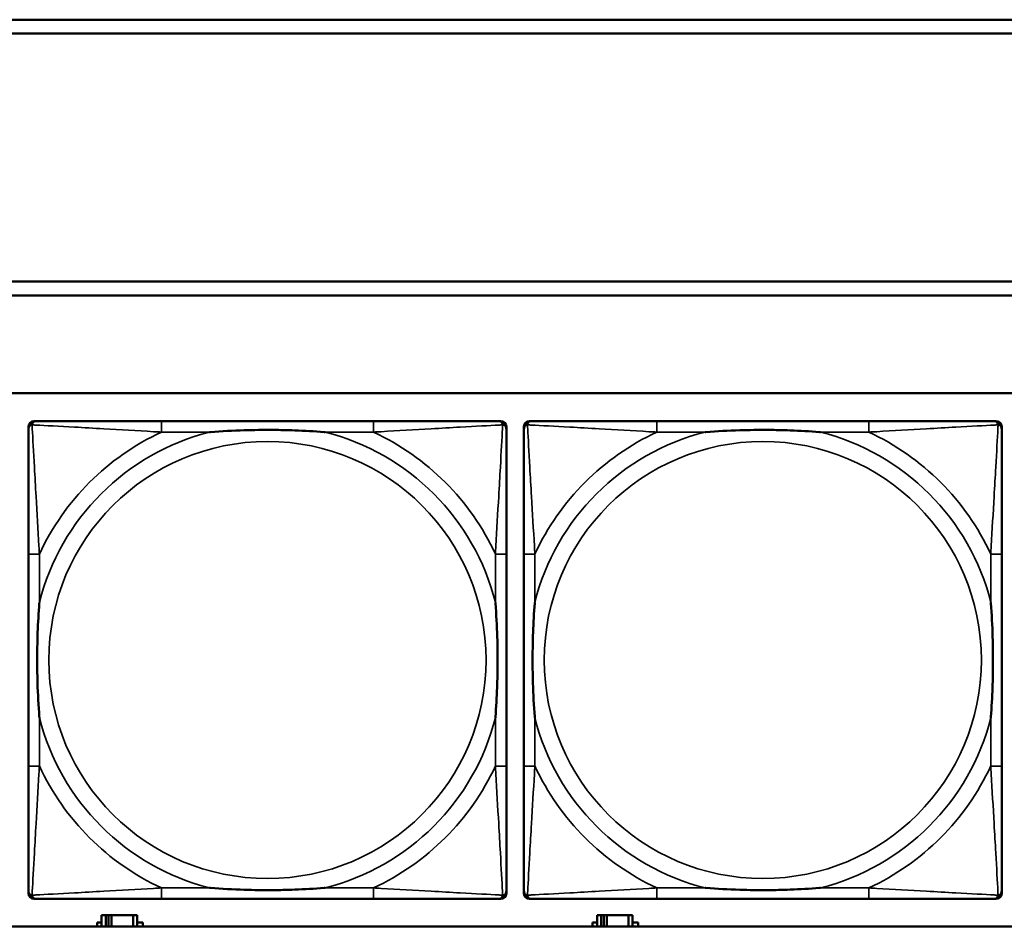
# Model space of a CAD drawing. Header units: inches. Extents: x 1.9 to 64.4, y 1.6 to 69.2.
# Tile 143 of 256: x 35.2 to 36.6, y 49.4 to 50.7. Entities that reach past the tile are written whole.
import ezdxf

# ---------------------------------------------------------------- set-up
doc = ezdxf.new("R2010")
doc.units = ezdxf.units.IN
doc.header["$MEASUREMENT"] = 0
doc.layers.add('Visible (ANSI)', color=7, linetype='Continuous', lineweight=50)
doc.layers.add('Visible Narrow (ANSI)', color=7, linetype='Continuous', lineweight=35)

msp = doc.modelspace()

# ---------------------------------------------------------------- linework, layer by layer
at = {"layer": 'Visible (ANSI)'}
for p, q in [((34.3775, 50.7216), (45.17, 50.7216)), ((45.17, 50.7016), (34.3775, 50.7016)), ((34.155, 50.3463), (45.17, 50.3463)), ((45.17, 50.3263), (34.155, 50.3263)), ((22.395, 50.1863), (45.17, 50.1863)), ((35.2338, 50.146), (35.2378, 50.146)), ((35.7204, 50.146), (35.4165, 50.146)), ((35.8992, 50.146), (35.9031, 50.146)), ((35.9438, 50.146), (35.9478, 50.146)), ((36.4304, 50.146), (36.1265, 50.146)), ((36.6092, 50.146), (36.6131, 50.146)), ((35.2259, 49.4689), (35.2259, 50.1381)), ((35.911, 50.1381), (35.911, 50.1342)), ((35.9359, 49.4689), (35.9359, 50.1381)), ((36.621, 50.1381), (36.621, 50.1342)), ((35.2259, 49.9555), (35.2259, 49.6515)), ((35.911, 49.6515), (35.911, 49.9555)), ((35.9359, 49.9555), (35.9359, 49.6515)), ((36.621, 49.6515), (36.621, 49.9555)), ((35.911, 49.4728), (35.911, 49.4689)), ((36.621, 49.4728), (36.621, 49.4689)), ((35.9031, 49.461), (35.2338, 49.461)), ((35.4165, 49.461), (35.7204, 49.461)), ((36.6131, 49.461), (35.9438, 49.461)), ((36.1265, 49.461), (36.4304, 49.461)), ((35.3367, 49.4376), (35.3309, 49.4376)), ((35.3309, 49.4376), (35.3309, 49.4216)), ((35.3367, 49.4376), (35.3407, 49.4376)), ((35.3367, 49.4216), (35.3367, 49.4376)), ((35.3407, 49.4216), (35.3407, 49.4376)), ((35.3407, 49.4376), (35.3448, 49.4376)), ((35.3448, 49.4376), (35.3448, 49.4216)), ((35.3448, 49.4376), (35.376, 49.4376)), ((35.376, 49.4376), (35.376, 49.4216)), ((35.3819, 49.4376), (35.376, 49.4376)), ((35.3819, 49.4216), (35.3819, 49.4376)), ((36.0467, 49.4376), (36.0409, 49.4376)), ((36.0409, 49.4376), (36.0409, 49.4216)), ((36.0467, 49.4376), (36.0507, 49.4376)), ((36.0467, 49.4216), (36.0467, 49.4376)), ((36.0507, 49.4216), (36.0507, 49.4376)), ((36.0507, 49.4376), (36.0548, 49.4376)), ((36.0548, 49.4376), (36.0548, 49.4216)), ((36.0548, 49.4376), (36.086, 49.4376)), ((36.086, 49.4376), (36.086, 49.4216)), ((36.0919, 49.4376), (36.086, 49.4376)), ((36.0919, 49.4216), (36.0919, 49.4376)), ((45.17, 49.4216), (22.395, 49.4216)), ((35.3244, 49.4216), (35.3244, 49.4271)), ((35.3244, 49.4271), (35.3309, 49.4271)), ((35.3819, 49.4271), (35.39, 49.4271)), ((35.39, 49.4271), (35.39, 49.4216)), ((36.0344, 49.4216), (36.0344, 49.4271)), ((36.0344, 49.4271), (36.0409, 49.4271)), ((36.0919, 49.4271), (36.1, 49.4271)), ((36.1, 49.4271), (36.1, 49.4216))]:
    msp.add_line(p, q, dxfattribs=at)
for centre, radius, start, end in [((35.2338, 50.1381), 0.00787, 90, 180), ((35.2378, 50.1342), 0.0118, 90, 180), ((35.8992, 50.1342), 0.0118, 0, 90), ((35.9031, 50.1381), 0.00787, 0, 90), ((35.9438, 50.1381), 0.00787, 90, 180), ((35.9478, 50.1342), 0.0118, 90, 180), ((36.6092, 50.1342), 0.0118, 0, 90), ((36.6131, 50.1381), 0.00787, 0, 90), ((35.2378, 49.4728), 0.0118, 180, 270), ((35.2338, 49.4689), 0.00787, 180, 270), ((35.8992, 49.4728), 0.0118, 270, 360), ((35.9031, 49.4689), 0.00787, 270, 0), ((35.9478, 49.4728), 0.0118, 180, 270), ((35.9438, 49.4689), 0.00787, 180, 270), ((36.6092, 49.4728), 0.0118, 270, 360), ((36.6131, 49.4689), 0.00787, 270, 0)]:
    msp.add_arc(centre, radius, start, end, dxfattribs=at)
for points, knots in [([(35.4165, 50.146), (35.4129, 50.146), (35.4093, 50.146), (35.4057, 50.146), (35.3725, 50.146), (35.3388, 50.146), (35.308, 50.146), (35.281, 50.146), (35.2555, 50.146), (35.242, 50.146), (35.2404, 50.146), (35.239, 50.146), (35.2378, 50.146)], [0, 0, 0, 0, 0.0272471, 0.0272471, 0.0272471, 0.2790553, 0.2790553, 0.2790553, 0.4988354, 0.4988354, 0.4988354, 0.5252205, 0.5252205, 0.5252205, 0.5252205]), ([(35.8992, 50.146), (35.8843, 50.146), (35.8427, 50.146), (35.802, 50.146), (35.7755, 50.146), (35.7476, 50.146), (35.7204, 50.146)], [-0.5252205, -0.5252205, -0.5252205, -0.5252205, -0.20743, -0.20743, -0.20743, 0, 0, 0, 0]), ([(36.1265, 50.146), (36.1229, 50.146), (36.1193, 50.146), (36.1157, 50.146), (36.0825, 50.146), (36.0488, 50.146), (36.018, 50.146), (35.991, 50.146), (35.9655, 50.146), (35.952, 50.146), (35.9504, 50.146), (35.949, 50.146), (35.9478, 50.146)], [0, 0, 0, 0, 0.0272471, 0.0272471, 0.0272471, 0.2790553, 0.2790553, 0.2790553, 0.4988354, 0.4988354, 0.4988354, 0.5252205, 0.5252205, 0.5252205, 0.5252205]), ([(36.6092, 50.146), (36.5943, 50.146), (36.5527, 50.146), (36.512, 50.146), (36.4855, 50.146), (36.4576, 50.146), (36.4304, 50.146)], [-0.5252205, -0.5252205, -0.5252205, -0.5252205, -0.20743, -0.20743, -0.20743, 0, 0, 0, 0]), ([(35.2259, 50.1342), (35.2259, 50.1193), (35.2259, 50.0777), (35.2259, 50.0371), (35.2259, 50.0105), (35.2259, 49.9827), (35.2259, 49.9555)], [-0.5252205, -0.5252205, -0.5252205, -0.5252205, -0.20743, -0.20743, -0.20743, 0, 0, 0, 0]), ([(35.4857, 50.1303), (35.4861, 50.1303), (35.4866, 50.1303), (35.5031, 50.1316), (35.5191, 50.1324), (35.5421, 50.1331), (35.5488, 50.1333), (35.558, 50.1334), (35.5604, 50.1334), (35.5645, 50.1334), (35.5661, 50.1334), (35.5693, 50.1334), (35.5708, 50.1334), (35.5744, 50.1334), (35.5764, 50.1334), (35.5826, 50.1334), (35.5867, 50.1333), (35.5964, 50.1331), (35.602, 50.1329), (35.6218, 50.1322), (35.6359, 50.1314), (35.6503, 50.1303), (35.6508, 50.1303), (35.6512, 50.1303)], [-0.416114, -0.416114, -0.416114, -0.416114, -0.4127691, -0.4127691, -0.2896446, -0.2896446, -0.2388934, -0.2388934, -0.2201881, -0.2201881, -0.2080204, -0.2080204, -0.196499, -0.196499, -0.1809939, -0.1809939, -0.149741, -0.149741, -0.1073162, -0.1073162, 0, 0, 0.0033356, 0.0033356, 0.0033356, 0.0033356]), ([(35.911, 49.9555), (35.911, 49.959), (35.911, 49.9626), (35.911, 49.9662), (35.911, 49.9994), (35.911, 50.0331), (35.911, 50.064), (35.911, 50.0909), (35.911, 50.1165), (35.911, 50.1299), (35.911, 50.1315), (35.911, 50.133), (35.911, 50.1342)], [0, 0, 0, 0, 0.0272471, 0.0272471, 0.0272471, 0.2790553, 0.2790553, 0.2790553, 0.4988354, 0.4988354, 0.4988354, 0.5252205, 0.5252205, 0.5252205, 0.5252205]), ([(35.9359, 50.1342), (35.9359, 50.1193), (35.9359, 50.0777), (35.9359, 50.0371), (35.9359, 50.0105), (35.9359, 49.9827), (35.9359, 49.9555)], [-0.5252205, -0.5252205, -0.5252205, -0.5252205, -0.20743, -0.20743, -0.20743, 0, 0, 0, 0]), ([(36.1957, 50.1303), (36.1961, 50.1303), (36.1966, 50.1303), (36.2131, 50.1316), (36.2291, 50.1324), (36.2521, 50.1331), (36.2588, 50.1333), (36.268, 50.1334), (36.2704, 50.1334), (36.2745, 50.1334), (36.2761, 50.1334), (36.2793, 50.1334), (36.2808, 50.1334), (36.2844, 50.1334), (36.2864, 50.1334), (36.2926, 50.1334), (36.2967, 50.1333), (36.3064, 50.1331), (36.312, 50.1329), (36.3318, 50.1322), (36.3459, 50.1314), (36.3603, 50.1303), (36.3608, 50.1303), (36.3612, 50.1303)], [-0.416114, -0.416114, -0.416114, -0.416114, -0.4127691, -0.4127691, -0.2896446, -0.2896446, -0.2388934, -0.2388934, -0.2201881, -0.2201881, -0.2080204, -0.2080204, -0.196499, -0.196499, -0.1809939, -0.1809939, -0.149741, -0.149741, -0.1073162, -0.1073162, 0, 0, 0.0033356, 0.0033356, 0.0033356, 0.0033356]), ([(36.621, 49.9555), (36.621, 49.959), (36.621, 49.9626), (36.621, 49.9662), (36.621, 49.9994), (36.621, 50.0331), (36.621, 50.064), (36.621, 50.0909), (36.621, 50.1165), (36.621, 50.1299), (36.621, 50.1315), (36.621, 50.133), (36.621, 50.1342)], [0, 0, 0, 0, 0.0272471, 0.0272471, 0.0272471, 0.2790553, 0.2790553, 0.2790553, 0.4988354, 0.4988354, 0.4988354, 0.5252205, 0.5252205, 0.5252205, 0.5252205]), ([(35.2417, 49.7208), (35.2417, 49.7212), (35.2416, 49.7216), (35.2404, 49.7381), (35.2395, 49.7542), (35.2388, 49.7771), (35.2387, 49.7838), (35.2386, 49.793), (35.2385, 49.7955), (35.2385, 49.7996), (35.2385, 49.8012), (35.2385, 49.8043), (35.2385, 49.8058), (35.2385, 49.8094), (35.2385, 49.8115), (35.2386, 49.8176), (35.2387, 49.8218), (35.2389, 49.8315), (35.239, 49.8371), (35.2397, 49.8569), (35.2405, 49.8709), (35.2416, 49.8854), (35.2417, 49.8858), (35.2417, 49.8862)], [-0.416114, -0.416114, -0.416114, -0.416114, -0.4127691, -0.4127691, -0.2896446, -0.2896446, -0.2388934, -0.2388934, -0.2201881, -0.2201881, -0.2080204, -0.2080204, -0.196499, -0.196499, -0.1809939, -0.1809939, -0.149741, -0.149741, -0.1073162, -0.1073162, 0, 0, 0.0033356, 0.0033356, 0.0033356, 0.0033356]), ([(35.8952, 49.8862), (35.8953, 49.8858), (35.8953, 49.8854), (35.8965, 49.8689), (35.8974, 49.8528), (35.8981, 49.8299), (35.8982, 49.8232), (35.8984, 49.814), (35.8984, 49.8115), (35.8984, 49.8074), (35.8984, 49.8058), (35.8984, 49.8027), (35.8984, 49.8012), (35.8984, 49.7976), (35.8984, 49.7956), (35.8983, 49.7894), (35.8983, 49.7852), (35.8981, 49.7755), (35.8979, 49.7699), (35.8972, 49.7502), (35.8964, 49.7361), (35.8953, 49.7216), (35.8953, 49.7212), (35.8952, 49.7208)], [-0.416114, -0.416114, -0.416114, -0.416114, -0.4127691, -0.4127691, -0.2896446, -0.2896446, -0.2388934, -0.2388934, -0.2201881, -0.2201881, -0.2080204, -0.2080204, -0.196499, -0.196499, -0.1809939, -0.1809939, -0.149741, -0.149741, -0.1073162, -0.1073162, 0, 0, 0.0033356, 0.0033356, 0.0033356, 0.0033356]), ([(35.9517, 49.7208), (35.9517, 49.7212), (35.9516, 49.7216), (35.9504, 49.7381), (35.9495, 49.7542), (35.9488, 49.7771), (35.9487, 49.7838), (35.9486, 49.793), (35.9485, 49.7955), (35.9485, 49.7996), (35.9485, 49.8012), (35.9485, 49.8043), (35.9485, 49.8058), (35.9485, 49.8094), (35.9485, 49.8115), (35.9486, 49.8176), (35.9487, 49.8218), (35.9489, 49.8315), (35.949, 49.8371), (35.9497, 49.8569), (35.9505, 49.8709), (35.9516, 49.8854), (35.9517, 49.8858), (35.9517, 49.8862)], [-0.416114, -0.416114, -0.416114, -0.416114, -0.4127691, -0.4127691, -0.2896446, -0.2896446, -0.2388934, -0.2388934, -0.2201881, -0.2201881, -0.2080204, -0.2080204, -0.196499, -0.196499, -0.1809939, -0.1809939, -0.149741, -0.149741, -0.1073162, -0.1073162, 0, 0, 0.0033356, 0.0033356, 0.0033356, 0.0033356]), ([(36.6052, 49.8862), (36.6053, 49.8858), (36.6053, 49.8854), (36.6065, 49.8689), (36.6074, 49.8528), (36.6081, 49.8299), (36.6082, 49.8232), (36.6084, 49.814), (36.6084, 49.8115), (36.6084, 49.8074), (36.6084, 49.8058), (36.6084, 49.8027), (36.6084, 49.8012), (36.6084, 49.7976), (36.6084, 49.7956), (36.6083, 49.7894), (36.6083, 49.7852), (36.6081, 49.7755), (36.6079, 49.7699), (36.6072, 49.7502), (36.6064, 49.7361), (36.6053, 49.7216), (36.6053, 49.7212), (36.6052, 49.7208)], [-0.416114, -0.416114, -0.416114, -0.416114, -0.4127691, -0.4127691, -0.2896446, -0.2896446, -0.2388934, -0.2388934, -0.2201881, -0.2201881, -0.2080204, -0.2080204, -0.196499, -0.196499, -0.1809939, -0.1809939, -0.149741, -0.149741, -0.1073162, -0.1073162, 0, 0, 0.0033356, 0.0033356, 0.0033356, 0.0033356]), ([(35.2259, 49.6515), (35.2259, 49.6243), (35.2259, 49.5965), (35.2259, 49.5699), (35.2259, 49.5293), (35.2259, 49.4877), (35.2259, 49.4728)], [3.9382945, 3.9382945, 3.9382945, 3.9382945, 4.1457245, 4.1457245, 4.1457245, 4.463515, 4.463515, 4.463515, 4.463515]), ([(35.911, 49.4728), (35.911, 49.4877), (35.911, 49.5293), (35.911, 49.5699), (35.911, 49.5965), (35.911, 49.6243), (35.911, 49.6515)], [-0.5252205, -0.5252205, -0.5252205, -0.5252205, -0.20743, -0.20743, -0.20743, 0, 0, 0, 0]), ([(35.9359, 49.6515), (35.9359, 49.6243), (35.9359, 49.5965), (35.9359, 49.5699), (35.9359, 49.5293), (35.9359, 49.4877), (35.9359, 49.4728)], [3.9382945, 3.9382945, 3.9382945, 3.9382945, 4.1457245, 4.1457245, 4.1457245, 4.463515, 4.463515, 4.463515, 4.463515]), ([(36.621, 49.4728), (36.621, 49.4877), (36.621, 49.5293), (36.621, 49.5699), (36.621, 49.5965), (36.621, 49.6243), (36.621, 49.6515)], [-0.5252205, -0.5252205, -0.5252205, -0.5252205, -0.20743, -0.20743, -0.20743, 0, 0, 0, 0]), ([(35.6512, 49.4767), (35.6508, 49.4767), (35.6503, 49.4767), (35.6359, 49.4756), (35.6218, 49.4748), (35.602, 49.4741), (35.5964, 49.4739), (35.5867, 49.4737), (35.5826, 49.4736), (35.5764, 49.4736), (35.5744, 49.4736), (35.5708, 49.4736), (35.5693, 49.4736), (35.5661, 49.4736), (35.5645, 49.4736), (35.5604, 49.4736), (35.558, 49.4736), (35.5488, 49.4737), (35.5421, 49.4739), (35.5191, 49.4746), (35.5031, 49.4754), (35.4866, 49.4767), (35.4861, 49.4767), (35.4857, 49.4767)], [-0.4149464, -0.4149464, -0.4149464, -0.4149464, -0.41162, -0.41162, -0.3046026, -0.3046026, -0.2622958, -0.2622958, -0.23113, -0.23113, -0.215668, -0.215668, -0.2041787, -0.2041787, -0.1920448, -0.1920448, -0.1733916, -0.1733916, -0.1227817, -0.1227817, 0, 0, 0.0033356, 0.0033356, 0.0033356, 0.0033356]), ([(36.3612, 49.4767), (36.3608, 49.4767), (36.3603, 49.4767), (36.3459, 49.4756), (36.3318, 49.4748), (36.312, 49.4741), (36.3064, 49.4739), (36.2967, 49.4737), (36.2926, 49.4736), (36.2864, 49.4736), (36.2844, 49.4736), (36.2808, 49.4736), (36.2793, 49.4736), (36.2761, 49.4736), (36.2745, 49.4736), (36.2704, 49.4736), (36.268, 49.4736), (36.2588, 49.4737), (36.2521, 49.4739), (36.2291, 49.4746), (36.2131, 49.4754), (36.1966, 49.4767), (36.1961, 49.4767), (36.1957, 49.4767)], [-0.4149464, -0.4149464, -0.4149464, -0.4149464, -0.41162, -0.41162, -0.3046026, -0.3046026, -0.2622958, -0.2622958, -0.23113, -0.23113, -0.215668, -0.215668, -0.2041787, -0.2041787, -0.1920448, -0.1920448, -0.1733916, -0.1733916, -0.1227817, -0.1227817, 0, 0, 0.0033356, 0.0033356, 0.0033356, 0.0033356]), ([(35.2378, 49.461), (35.2526, 49.461), (35.2942, 49.461), (35.3349, 49.461), (35.3614, 49.461), (35.3893, 49.461), (35.4165, 49.461)], [-0.5252205, -0.5252205, -0.5252205, -0.5252205, -0.20743, -0.20743, -0.20743, 0, 0, 0, 0]), ([(35.7204, 49.461), (35.7476, 49.461), (35.7755, 49.461), (35.802, 49.461), (35.8427, 49.461), (35.8843, 49.461), (35.8992, 49.461)], [3.9382945, 3.9382945, 3.9382945, 3.9382945, 4.1457245, 4.1457245, 4.1457245, 4.463515, 4.463515, 4.463515, 4.463515]), ([(35.9478, 49.461), (35.9626, 49.461), (36.0042, 49.461), (36.0449, 49.461), (36.0714, 49.461), (36.0993, 49.461), (36.1265, 49.461)], [-0.5252205, -0.5252205, -0.5252205, -0.5252205, -0.20743, -0.20743, -0.20743, 0, 0, 0, 0]), ([(36.4304, 49.461), (36.4576, 49.461), (36.4855, 49.461), (36.512, 49.461), (36.5527, 49.461), (36.5943, 49.461), (36.6092, 49.461)], [3.9382945, 3.9382945, 3.9382945, 3.9382945, 4.1457245, 4.1457245, 4.1457245, 4.463515, 4.463515, 4.463515, 4.463515])]:
    msp.add_open_spline(points, degree=3, knots=knots, dxfattribs=at)
at = {"layer": 'Visible Narrow (ANSI)'}
for p, q in [((35.4165, 50.146), (35.4165, 50.1303)), ((35.7204, 50.146), (35.7204, 50.1303)), ((36.1265, 50.146), (36.1265, 50.1303)), ((36.4304, 50.146), (36.4304, 50.1303)), ((35.4165, 50.1303), (35.4857, 50.1303)), ((35.6512, 50.1303), (35.7204, 50.1303)), ((36.1265, 50.1303), (36.1957, 50.1303)), ((36.3612, 50.1303), (36.4304, 50.1303)), ((35.2417, 49.9555), (35.2259, 49.9555)), ((35.2417, 49.8862), (35.2417, 49.9555)), ((35.911, 49.9555), (35.8952, 49.9555)), ((35.8952, 49.9555), (35.8952, 49.8862)), ((35.9517, 49.9555), (35.9359, 49.9555)), ((35.9517, 49.8862), (35.9517, 49.9555)), ((36.621, 49.9555), (36.6052, 49.9555)), ((36.6052, 49.9555), (36.6052, 49.8862)), ((35.2417, 49.6515), (35.2417, 49.7208)), ((35.8952, 49.7208), (35.8952, 49.6515)), ((35.9517, 49.6515), (35.9517, 49.7208)), ((36.6052, 49.7208), (36.6052, 49.6515)), ((35.2417, 49.6515), (35.2259, 49.6515)), ((35.911, 49.6515), (35.8952, 49.6515)), ((35.9517, 49.6515), (35.9359, 49.6515)), ((36.621, 49.6515), (36.6052, 49.6515)), ((35.4165, 49.4767), (35.4165, 49.461)), ((35.4857, 49.4767), (35.4165, 49.4767)), ((35.7204, 49.4767), (35.6512, 49.4767)), ((35.7204, 49.4767), (35.7204, 49.461)), ((36.1265, 49.4767), (36.1265, 49.461)), ((36.1957, 49.4767), (36.1265, 49.4767)), ((36.4304, 49.4767), (36.3612, 49.4767)), ((36.4304, 49.4767), (36.4304, 49.461))]:
    msp.add_line(p, q, dxfattribs=at)
for centre in [(35.5685, 49.8035), (36.2785, 49.8035)]:
    msp.add_circle(centre, 0.3133, dxfattribs=at)
for centre, radius, start, end in [((35.5685, 49.8035), 0.3371, 104.2103, 165.7897), ((35.5685, 49.8035), 0.3604, 114.9407, 155.0593), ((35.5685, 49.8035), 0.3371, 14.2103, 75.7897), ((35.5685, 49.8035), 0.3604, 24.9407, 65.0593), ((36.2785, 49.8035), 0.3371, 104.2103, 165.7897), ((36.2785, 49.8035), 0.3604, 114.9407, 155.0593), ((36.2785, 49.8035), 0.3371, 14.2103, 75.7897), ((36.2785, 49.8035), 0.3604, 24.9407, 65.0593), ((35.5685, 49.8035), 0.3371, 194.2103, 255.7897), ((35.5685, 49.8035), 0.3371, 284.2103, 345.7897), ((36.2785, 49.8035), 0.3371, 194.2103, 255.7897), ((36.2785, 49.8035), 0.3371, 284.2103, 345.7897), ((35.5685, 49.8035), 0.3604, 204.9407, 245.0593), ((35.5685, 49.8035), 0.3604, 294.9407, 335.0593), ((36.2785, 49.8035), 0.3604, 204.9407, 245.0593), ((36.2785, 49.8035), 0.3604, 294.9407, 335.0593)]:
    msp.add_arc(centre, radius, start, end, dxfattribs=at)
for points, knots in [([(35.2259, 50.1342), (35.2259, 50.1348), (35.226, 50.1354), (35.2263, 50.1364), (35.2264, 50.1368), (35.2268, 50.1375), (35.2269, 50.1377), (35.2272, 50.1381), (35.2273, 50.1382), (35.2276, 50.1386), (35.2278, 50.1389), (35.2286, 50.1395), (35.2291, 50.1398), (35.2301, 50.1403), (35.2306, 50.1406), (35.2312, 50.1407)], [-0.02627331, -0.02627331, -0.02627331, -0.02627331, -0.02158775, -0.02158775, -0.01736415, -0.01736415, -0.0147244, -0.0147244, -0.01307456, -0.01307456, -0.00977487, -0.00977487, -0.00449537, -0.00449537, 0.00012419, 0.00012419, 0.00012419, 0.00012419]), ([(35.2312, 50.1407), (35.2314, 50.1413), (35.2316, 50.1419), (35.2322, 50.1429), (35.2325, 50.1434), (35.2331, 50.1441), (35.2333, 50.1444), (35.2338, 50.1447), (35.2339, 50.1448), (35.2343, 50.1451), (35.2345, 50.1452), (35.2352, 50.1455), (35.2356, 50.1457), (35.2366, 50.1459), (35.2371, 50.146), (35.2378, 50.146)], [-0.00012419, -0.00012419, -0.00012419, -0.00012419, 0.00449537, 0.00449537, 0.00977487, 0.00977487, 0.01307456, 0.01307456, 0.0147244, 0.0147244, 0.01736415, 0.01736415, 0.02158775, 0.02158775, 0.02627331, 0.02627331, 0.02627331, 0.02627331]), ([(35.2417, 49.9555), (35.2415, 49.9592), (35.2413, 49.963), (35.2398, 49.9903), (35.2383, 50.0145), (35.2361, 50.0524), (35.2353, 50.0664), (35.2333, 50.1016), (35.2322, 50.1218), (35.2314, 50.1372), (35.2313, 50.139), (35.2312, 50.1407)], [0, 0, 0, 0, 0.0278591, 0.0278591, 0.201273, 0.201273, 0.3066357, 0.3066357, 0.475216, 0.475216, 0.5007189, 0.5007189, 0.5007189, 0.5007189]), ([(35.2312, 50.1407), (35.2329, 50.1406), (35.2348, 50.1405), (35.2502, 50.1397), (35.2703, 50.1387), (35.3055, 50.1367), (35.3196, 50.1358), (35.3574, 50.1336), (35.3816, 50.1322), (35.409, 50.1307), (35.4127, 50.1305), (35.4165, 50.1303)], [-0.5007189, -0.5007189, -0.5007189, -0.5007189, -0.475216, -0.475216, -0.3066357, -0.3066357, -0.201273, -0.201273, -0.0278591, -0.0278591, 0, 0, 0, 0]), ([(35.7204, 50.1303), (35.7242, 50.1305), (35.7279, 50.1307), (35.7553, 50.1322), (35.7795, 50.1336), (35.8173, 50.1358), (35.8314, 50.1367), (35.8666, 50.1387), (35.8867, 50.1397), (35.9022, 50.1405), (35.904, 50.1406), (35.9057, 50.1407)], [0, 0, 0, 0, 0.0278591, 0.0278591, 0.201273, 0.201273, 0.3066357, 0.3066357, 0.475216, 0.475216, 0.5007189, 0.5007189, 0.5007189, 0.5007189]), ([(35.9057, 50.1407), (35.9056, 50.139), (35.9055, 50.1372), (35.9047, 50.1218), (35.9036, 50.1016), (35.9016, 50.0664), (35.9008, 50.0524), (35.8986, 50.0145), (35.8972, 49.9903), (35.8956, 49.963), (35.8954, 49.9592), (35.8952, 49.9555)], [-0.5007189, -0.5007189, -0.5007189, -0.5007189, -0.475216, -0.475216, -0.3066357, -0.3066357, -0.201273, -0.201273, -0.0278591, -0.0278591, 0, 0, 0, 0]), ([(35.8992, 50.146), (35.8998, 50.146), (35.9003, 50.1459), (35.9013, 50.1457), (35.9018, 50.1455), (35.9024, 50.1452), (35.9027, 50.1451), (35.903, 50.1448), (35.9032, 50.1447), (35.9036, 50.1444), (35.9038, 50.1441), (35.9044, 50.1434), (35.9048, 50.1429), (35.9053, 50.1419), (35.9055, 50.1413), (35.9057, 50.1407)], [-0.02627331, -0.02627331, -0.02627331, -0.02627331, -0.02158775, -0.02158775, -0.01736415, -0.01736415, -0.0147244, -0.0147244, -0.01307456, -0.01307456, -0.00977487, -0.00977487, -0.00449537, -0.00449537, 0.00012419, 0.00012419, 0.00012419, 0.00012419]), ([(35.9057, 50.1407), (35.9063, 50.1406), (35.9068, 50.1403), (35.9079, 50.1398), (35.9084, 50.1395), (35.9091, 50.1389), (35.9093, 50.1386), (35.9097, 50.1382), (35.9098, 50.1381), (35.91, 50.1377), (35.9102, 50.1375), (35.9105, 50.1368), (35.9107, 50.1364), (35.9109, 50.1354), (35.911, 50.1348), (35.911, 50.1342)], [-0.00012419, -0.00012419, -0.00012419, -0.00012419, 0.00449537, 0.00449537, 0.00977487, 0.00977487, 0.01307456, 0.01307456, 0.0147244, 0.0147244, 0.01736415, 0.01736415, 0.02158775, 0.02158775, 0.02627331, 0.02627331, 0.02627331, 0.02627331]), ([(35.9359, 50.1342), (35.9359, 50.1348), (35.936, 50.1354), (35.9363, 50.1364), (35.9364, 50.1368), (35.9368, 50.1375), (35.9369, 50.1377), (35.9372, 50.1381), (35.9373, 50.1382), (35.9376, 50.1386), (35.9378, 50.1389), (35.9386, 50.1395), (35.9391, 50.1398), (35.9401, 50.1403), (35.9406, 50.1406), (35.9412, 50.1407)], [-0.02627331, -0.02627331, -0.02627331, -0.02627331, -0.02158775, -0.02158775, -0.01736415, -0.01736415, -0.0147244, -0.0147244, -0.01307456, -0.01307456, -0.00977487, -0.00977487, -0.00449537, -0.00449537, 0.00012419, 0.00012419, 0.00012419, 0.00012419]), ([(35.9412, 50.1407), (35.9414, 50.1413), (35.9416, 50.1419), (35.9422, 50.1429), (35.9425, 50.1434), (35.9431, 50.1441), (35.9433, 50.1444), (35.9438, 50.1447), (35.9439, 50.1448), (35.9443, 50.1451), (35.9445, 50.1452), (35.9452, 50.1455), (35.9456, 50.1457), (35.9466, 50.1459), (35.9471, 50.146), (35.9478, 50.146)], [-0.00012419, -0.00012419, -0.00012419, -0.00012419, 0.00449537, 0.00449537, 0.00977487, 0.00977487, 0.01307456, 0.01307456, 0.0147244, 0.0147244, 0.01736415, 0.01736415, 0.02158775, 0.02158775, 0.02627331, 0.02627331, 0.02627331, 0.02627331]), ([(35.9517, 49.9555), (35.9515, 49.9592), (35.9513, 49.963), (35.9498, 49.9903), (35.9483, 50.0145), (35.9461, 50.0524), (35.9453, 50.0664), (35.9433, 50.1016), (35.9422, 50.1218), (35.9414, 50.1372), (35.9413, 50.139), (35.9412, 50.1407)], [0, 0, 0, 0, 0.0278591, 0.0278591, 0.201273, 0.201273, 0.3066357, 0.3066357, 0.475216, 0.475216, 0.5007189, 0.5007189, 0.5007189, 0.5007189]), ([(35.9412, 50.1407), (35.9429, 50.1406), (35.9448, 50.1405), (35.9602, 50.1397), (35.9803, 50.1387), (36.0155, 50.1367), (36.0296, 50.1358), (36.0674, 50.1336), (36.0916, 50.1322), (36.119, 50.1307), (36.1227, 50.1305), (36.1265, 50.1303)], [-0.5007189, -0.5007189, -0.5007189, -0.5007189, -0.475216, -0.475216, -0.3066357, -0.3066357, -0.201273, -0.201273, -0.0278591, -0.0278591, 0, 0, 0, 0]), ([(36.4304, 50.1303), (36.4342, 50.1305), (36.4379, 50.1307), (36.4653, 50.1322), (36.4895, 50.1336), (36.5273, 50.1358), (36.5414, 50.1367), (36.5766, 50.1387), (36.5967, 50.1397), (36.6122, 50.1405), (36.614, 50.1406), (36.6157, 50.1407)], [0, 0, 0, 0, 0.0278591, 0.0278591, 0.201273, 0.201273, 0.3066357, 0.3066357, 0.475216, 0.475216, 0.5007189, 0.5007189, 0.5007189, 0.5007189]), ([(36.6157, 50.1407), (36.6156, 50.139), (36.6155, 50.1372), (36.6147, 50.1218), (36.6136, 50.1016), (36.6116, 50.0664), (36.6108, 50.0524), (36.6086, 50.0145), (36.6072, 49.9903), (36.6056, 49.963), (36.6054, 49.9592), (36.6052, 49.9555)], [-0.5007189, -0.5007189, -0.5007189, -0.5007189, -0.475216, -0.475216, -0.3066357, -0.3066357, -0.201273, -0.201273, -0.0278591, -0.0278591, 0, 0, 0, 0]), ([(36.6092, 50.146), (36.6098, 50.146), (36.6103, 50.1459), (36.6113, 50.1457), (36.6118, 50.1455), (36.6124, 50.1452), (36.6127, 50.1451), (36.613, 50.1448), (36.6132, 50.1447), (36.6136, 50.1444), (36.6138, 50.1441), (36.6144, 50.1434), (36.6148, 50.1429), (36.6153, 50.1419), (36.6155, 50.1413), (36.6157, 50.1407)], [-0.02627331, -0.02627331, -0.02627331, -0.02627331, -0.02158775, -0.02158775, -0.01736415, -0.01736415, -0.0147244, -0.0147244, -0.01307456, -0.01307456, -0.00977487, -0.00977487, -0.00449537, -0.00449537, 0.00012419, 0.00012419, 0.00012419, 0.00012419]), ([(36.6157, 50.1407), (36.6163, 50.1406), (36.6168, 50.1403), (36.6179, 50.1398), (36.6184, 50.1395), (36.6191, 50.1389), (36.6193, 50.1386), (36.6197, 50.1382), (36.6198, 50.1381), (36.62, 50.1377), (36.6202, 50.1375), (36.6205, 50.1368), (36.6207, 50.1364), (36.6209, 50.1354), (36.621, 50.1348), (36.621, 50.1342)], [-0.00012419, -0.00012419, -0.00012419, -0.00012419, 0.00449537, 0.00449537, 0.00977487, 0.00977487, 0.01307456, 0.01307456, 0.0147244, 0.0147244, 0.01736415, 0.01736415, 0.02158775, 0.02158775, 0.02627331, 0.02627331, 0.02627331, 0.02627331]), ([(35.2312, 49.4663), (35.2313, 49.468), (35.2314, 49.4698), (35.2322, 49.4852), (35.2333, 49.5054), (35.2353, 49.5406), (35.2361, 49.5546), (35.2383, 49.5925), (35.2398, 49.6167), (35.2413, 49.644), (35.2415, 49.6478), (35.2417, 49.6515)], [-4.4390134, -4.4390134, -4.4390134, -4.4390134, -4.4135105, -4.4135105, -4.2449302, -4.2449302, -4.1395675, -4.1395675, -3.9661536, -3.9661536, -3.9382945, -3.9382945, -3.9382945, -3.9382945]), ([(35.8952, 49.6515), (35.8954, 49.6478), (35.8956, 49.644), (35.8972, 49.6167), (35.8986, 49.5925), (35.9008, 49.5546), (35.9016, 49.5406), (35.9036, 49.5054), (35.9047, 49.4852), (35.9055, 49.4698), (35.9056, 49.468), (35.9057, 49.4663)], [0, 0, 0, 0, 0.0278591, 0.0278591, 0.201273, 0.201273, 0.3066357, 0.3066357, 0.475216, 0.475216, 0.5007189, 0.5007189, 0.5007189, 0.5007189]), ([(35.9412, 49.4663), (35.9413, 49.468), (35.9414, 49.4698), (35.9422, 49.4852), (35.9433, 49.5054), (35.9453, 49.5406), (35.9461, 49.5546), (35.9483, 49.5925), (35.9498, 49.6167), (35.9513, 49.644), (35.9515, 49.6478), (35.9517, 49.6515)], [-4.4390134, -4.4390134, -4.4390134, -4.4390134, -4.4135105, -4.4135105, -4.2449302, -4.2449302, -4.1395675, -4.1395675, -3.9661536, -3.9661536, -3.9382945, -3.9382945, -3.9382945, -3.9382945]), ([(36.6052, 49.6515), (36.6054, 49.6478), (36.6056, 49.644), (36.6072, 49.6167), (36.6086, 49.5925), (36.6108, 49.5546), (36.6116, 49.5406), (36.6136, 49.5054), (36.6147, 49.4852), (36.6155, 49.4698), (36.6156, 49.468), (36.6157, 49.4663)], [0, 0, 0, 0, 0.0278591, 0.0278591, 0.201273, 0.201273, 0.3066357, 0.3066357, 0.475216, 0.475216, 0.5007189, 0.5007189, 0.5007189, 0.5007189]), ([(35.4165, 49.4767), (35.4127, 49.4765), (35.409, 49.4763), (35.3816, 49.4748), (35.3574, 49.4734), (35.3196, 49.4712), (35.3055, 49.4703), (35.2703, 49.4684), (35.2502, 49.4673), (35.2348, 49.4665), (35.2329, 49.4664), (35.2312, 49.4663)], [0, 0, 0, 0, 0.0278591, 0.0278591, 0.201273, 0.201273, 0.3066357, 0.3066357, 0.475216, 0.475216, 0.5007189, 0.5007189, 0.5007189, 0.5007189]), ([(35.9057, 49.4663), (35.904, 49.4664), (35.9022, 49.4665), (35.8867, 49.4673), (35.8666, 49.4684), (35.8314, 49.4703), (35.8173, 49.4712), (35.7795, 49.4734), (35.7553, 49.4748), (35.7279, 49.4763), (35.7242, 49.4765), (35.7204, 49.4767)], [-4.4390134, -4.4390134, -4.4390134, -4.4390134, -4.4135105, -4.4135105, -4.2449302, -4.2449302, -4.1395675, -4.1395675, -3.9661536, -3.9661536, -3.9382945, -3.9382945, -3.9382945, -3.9382945]), ([(36.1265, 49.4767), (36.1227, 49.4765), (36.119, 49.4763), (36.0916, 49.4748), (36.0674, 49.4734), (36.0296, 49.4712), (36.0155, 49.4703), (35.9803, 49.4684), (35.9602, 49.4673), (35.9448, 49.4665), (35.9429, 49.4664), (35.9412, 49.4663)], [0, 0, 0, 0, 0.0278591, 0.0278591, 0.201273, 0.201273, 0.3066357, 0.3066357, 0.475216, 0.475216, 0.5007189, 0.5007189, 0.5007189, 0.5007189]), ([(36.6157, 49.4663), (36.614, 49.4664), (36.6122, 49.4665), (36.5967, 49.4673), (36.5766, 49.4684), (36.5414, 49.4703), (36.5273, 49.4712), (36.4895, 49.4734), (36.4653, 49.4748), (36.4379, 49.4763), (36.4342, 49.4765), (36.4304, 49.4767)], [-4.4390134, -4.4390134, -4.4390134, -4.4390134, -4.4135105, -4.4135105, -4.2449302, -4.2449302, -4.1395675, -4.1395675, -3.9661536, -3.9661536, -3.9382945, -3.9382945, -3.9382945, -3.9382945]), ([(35.2312, 49.4663), (35.2306, 49.4664), (35.2301, 49.4667), (35.2291, 49.4672), (35.2286, 49.4675), (35.2278, 49.4681), (35.2276, 49.4684), (35.2273, 49.4688), (35.2272, 49.4689), (35.2269, 49.4693), (35.2268, 49.4695), (35.2264, 49.4702), (35.2263, 49.4706), (35.226, 49.4716), (35.2259, 49.4722), (35.2259, 49.4728)], [-0.00012419, -0.00012419, -0.00012419, -0.00012419, 0.00449537, 0.00449537, 0.00977487, 0.00977487, 0.01307456, 0.01307456, 0.0147244, 0.0147244, 0.01736415, 0.01736415, 0.02158775, 0.02158775, 0.02627331, 0.02627331, 0.02627331, 0.02627331]), ([(35.2378, 49.461), (35.2371, 49.461), (35.2366, 49.4611), (35.2356, 49.4613), (35.2352, 49.4615), (35.2345, 49.4618), (35.2343, 49.4619), (35.2339, 49.4622), (35.2338, 49.4623), (35.2333, 49.4626), (35.2331, 49.4629), (35.2325, 49.4636), (35.2322, 49.4641), (35.2316, 49.4651), (35.2314, 49.4657), (35.2312, 49.4663)], [-0.02627331, -0.02627331, -0.02627331, -0.02627331, -0.02158775, -0.02158775, -0.01736415, -0.01736415, -0.0147244, -0.0147244, -0.01307456, -0.01307456, -0.00977487, -0.00977487, -0.00449537, -0.00449537, 0.00012419, 0.00012419, 0.00012419, 0.00012419]), ([(35.9057, 49.4663), (35.9055, 49.4657), (35.9053, 49.4651), (35.9048, 49.4641), (35.9044, 49.4636), (35.9038, 49.4629), (35.9036, 49.4626), (35.9032, 49.4623), (35.903, 49.4622), (35.9027, 49.4619), (35.9024, 49.4618), (35.9018, 49.4615), (35.9013, 49.4613), (35.9003, 49.4611), (35.8998, 49.461), (35.8992, 49.461)], [-0.00012419, -0.00012419, -0.00012419, -0.00012419, 0.00449537, 0.00449537, 0.00977487, 0.00977487, 0.01307456, 0.01307456, 0.0147244, 0.0147244, 0.01736415, 0.01736415, 0.02158775, 0.02158775, 0.02627331, 0.02627331, 0.02627331, 0.02627331]), ([(35.911, 49.4728), (35.911, 49.4722), (35.9109, 49.4716), (35.9107, 49.4706), (35.9105, 49.4702), (35.9102, 49.4695), (35.91, 49.4693), (35.9098, 49.4689), (35.9097, 49.4688), (35.9093, 49.4684), (35.9091, 49.4681), (35.9084, 49.4675), (35.9079, 49.4672), (35.9068, 49.4667), (35.9063, 49.4664), (35.9057, 49.4663)], [-0.02627331, -0.02627331, -0.02627331, -0.02627331, -0.02158775, -0.02158775, -0.01736415, -0.01736415, -0.0147244, -0.0147244, -0.01307456, -0.01307456, -0.00977487, -0.00977487, -0.00449537, -0.00449537, 0.00012419, 0.00012419, 0.00012419, 0.00012419]), ([(35.9412, 49.4663), (35.9406, 49.4664), (35.9401, 49.4667), (35.9391, 49.4672), (35.9386, 49.4675), (35.9378, 49.4681), (35.9376, 49.4684), (35.9373, 49.4688), (35.9372, 49.4689), (35.9369, 49.4693), (35.9368, 49.4695), (35.9364, 49.4702), (35.9363, 49.4706), (35.936, 49.4716), (35.9359, 49.4722), (35.9359, 49.4728)], [-0.00012419, -0.00012419, -0.00012419, -0.00012419, 0.00449537, 0.00449537, 0.00977487, 0.00977487, 0.01307456, 0.01307456, 0.0147244, 0.0147244, 0.01736415, 0.01736415, 0.02158775, 0.02158775, 0.02627331, 0.02627331, 0.02627331, 0.02627331]), ([(35.9478, 49.461), (35.9471, 49.461), (35.9466, 49.4611), (35.9456, 49.4613), (35.9452, 49.4615), (35.9445, 49.4618), (35.9443, 49.4619), (35.9439, 49.4622), (35.9438, 49.4623), (35.9433, 49.4626), (35.9431, 49.4629), (35.9425, 49.4636), (35.9422, 49.4641), (35.9416, 49.4651), (35.9414, 49.4657), (35.9412, 49.4663)], [-0.02627331, -0.02627331, -0.02627331, -0.02627331, -0.02158775, -0.02158775, -0.01736415, -0.01736415, -0.0147244, -0.0147244, -0.01307456, -0.01307456, -0.00977487, -0.00977487, -0.00449537, -0.00449537, 0.00012419, 0.00012419, 0.00012419, 0.00012419]), ([(36.6157, 49.4663), (36.6155, 49.4657), (36.6153, 49.4651), (36.6148, 49.4641), (36.6144, 49.4636), (36.6138, 49.4629), (36.6136, 49.4626), (36.6132, 49.4623), (36.613, 49.4622), (36.6127, 49.4619), (36.6124, 49.4618), (36.6118, 49.4615), (36.6113, 49.4613), (36.6103, 49.4611), (36.6098, 49.461), (36.6092, 49.461)], [-0.00012419, -0.00012419, -0.00012419, -0.00012419, 0.00449537, 0.00449537, 0.00977487, 0.00977487, 0.01307456, 0.01307456, 0.0147244, 0.0147244, 0.01736415, 0.01736415, 0.02158775, 0.02158775, 0.02627331, 0.02627331, 0.02627331, 0.02627331]), ([(36.621, 49.4728), (36.621, 49.4722), (36.6209, 49.4716), (36.6207, 49.4706), (36.6205, 49.4702), (36.6202, 49.4695), (36.62, 49.4693), (36.6198, 49.4689), (36.6197, 49.4688), (36.6193, 49.4684), (36.6191, 49.4681), (36.6184, 49.4675), (36.6179, 49.4672), (36.6168, 49.4667), (36.6163, 49.4664), (36.6157, 49.4663)], [-0.02627331, -0.02627331, -0.02627331, -0.02627331, -0.02158775, -0.02158775, -0.01736415, -0.01736415, -0.0147244, -0.0147244, -0.01307456, -0.01307456, -0.00977487, -0.00977487, -0.00449537, -0.00449537, 0.00012419, 0.00012419, 0.00012419, 0.00012419])]:
    msp.add_open_spline(points, degree=3, knots=knots, dxfattribs=at)

doc.saveas('drawing.dxf')
